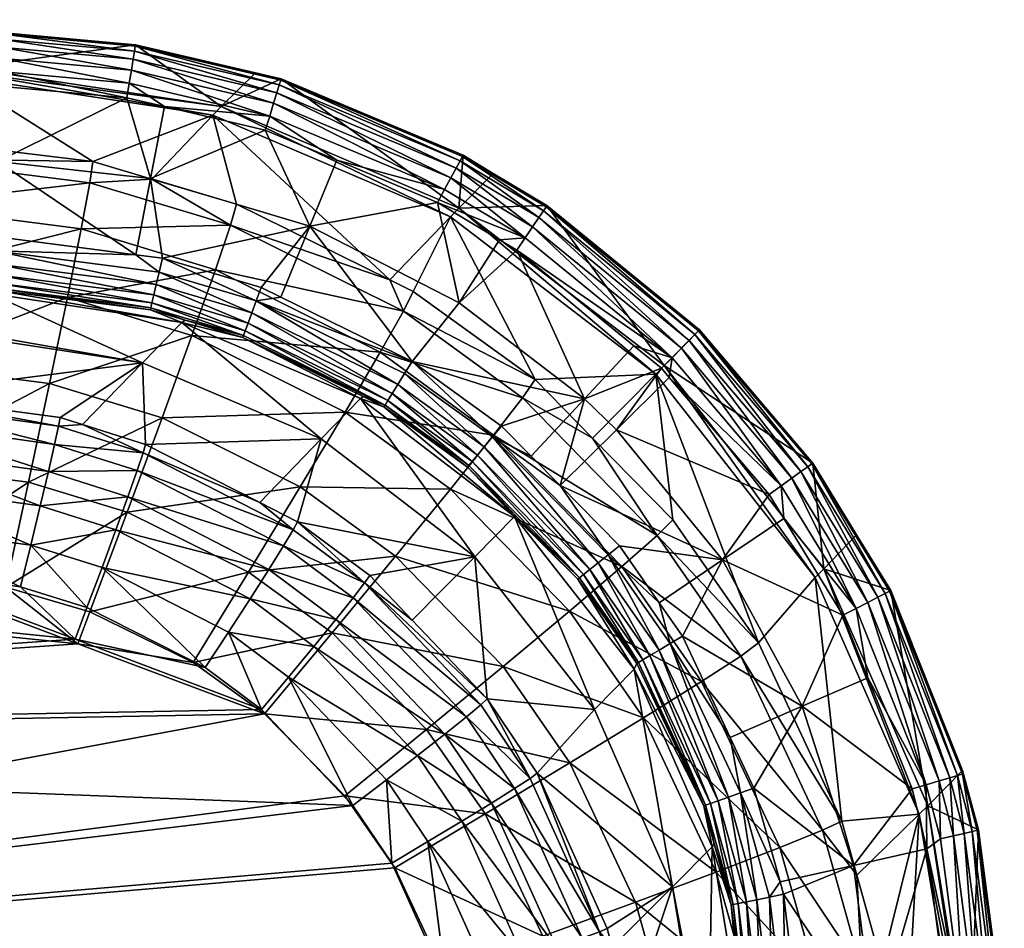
# Model space of a CAD drawing. Extents: x -0.111 to 0.111, y -0.13 to 0.
# Tile 256 of 256: x 0.099 to 0.111, y -0.011 to -0.001. Entities that reach past the tile are written whole.
import ezdxf

# ---------------------------------------------------------------- set-up
doc = ezdxf.new("R2010")
doc.units = 0
doc.layers.add('mesh', color=7, linetype='CONTINUOUS')

msp = doc.modelspace()

# ---------------------------------------------------------------- meshes
at = {"layer": 'mesh'}
mesh = msp.add_polyface(dxfattribs=at)
corners = [(0.095633, -0.003729, -0.281523), (0.098758, -0.003845, -0.28365), (0.098345, -0.004268, -0.297124), (0.098471, -0.001215, -0.296155), (0.095701, -0.000729, -0.281548), (0.098429, -0.001258, -0.297232), (0.090242, -0.002106, -0.313887), (0.097682, -0.002272, -0.313806), (0.097674, -0.002032, -0.312561), (0.090242, -0.002651, -0.315031), (0.097683, -0.002816, -0.31495), (0.090235, -0.003466, -0.316002), (0.097675, -0.003631, -0.315921), (0.09022, -0.004499, -0.316737), (0.097659, -0.004664, -0.316656), (0.100535, -0.004652, -0.298587), (0.098302, -0.004311, -0.298509), (0.099955, -0.002309, -0.312593), (0.098374, -0.001315, -0.298636), (0.09992, -0.002555, -0.313826), (0.099819, -0.003094, -0.314957), (0.099659, -0.003891, -0.315917), (0.099451, -0.004896, -0.316643), (0.092501, -0.000656, -0.281548), (0.0957, -0.000747, -0.281366), (0.095633, -0.003706, -0.281348), (0.098799, -0.003804, -0.281523), (0.098799, -0.003781, -0.281348), (0.095635, -0.003645, -0.281182), (0.098801, -0.00372, -0.281182), (0.095637, -0.00355, -0.281033), (0.098803, -0.003625, -0.281033), (0.09564, -0.003424, -0.280909), (0.098806, -0.003499, -0.280909), (0.095644, -0.003273, -0.280816), (0.09881, -0.003349, -0.280816), (0.095647, -0.003107, -0.280758), (0.098814, -0.003182, -0.280758), (0.098871, -0.000805, -0.281548), (0.098845, -0.002308, -0.280658), (0.089278, -0.001644, -0.280705), (0.095686, -0.001357, -0.280752), (0.098856, -0.001432, -0.280752), (0.09569, -0.001184, -0.280811), (0.098871, -0.00126, -0.280811), (0.095694, -0.001029, -0.280908), (0.098874, -0.001105, -0.280908), (0.095697, -0.000901, -0.281038), (0.098878, -0.000977, -0.281038), (0.095699, -0.000805, -0.281193), (0.09888, -0.000881, -0.281193), (0.098882, -0.000822, -0.281366)]
mesh.append_faces([[corners[k] for k in face] for face in [(0, 1, 2, 2), (3, 4, 5, 5), (6, 7, 8, 8), (9, 10, 7, 7), (11, 12, 10, 10), (13, 14, 12, 12), (15, 2, 1, 1), (15, 16, 2, 2), (17, 18, 8, 8), (7, 17, 8, 8), (10, 19, 7, 7), (12, 20, 10, 10), (14, 21, 12, 12), (14, 22, 21, 21), (23, 4, 24, 24), (25, 26, 0, 0), (25, 27, 26, 26), (28, 27, 25, 25), (28, 29, 27, 27), (30, 29, 28, 28), (30, 31, 29, 29), (32, 31, 30, 30), (32, 33, 31, 31), (34, 33, 32, 32), (34, 35, 33, 33), (36, 35, 34, 34), (36, 37, 35, 35), (26, 1, 0, 0), (3, 38, 4, 4), (39, 37, 36, 36), (40, 41, 42, 42), (40, 42, 39, 39), (43, 42, 41, 41), (43, 44, 42, 42), (45, 44, 43, 43), (45, 46, 44, 44), (47, 46, 45, 45), (47, 48, 46, 46), (49, 48, 47, 47), (49, 50, 48, 48), (24, 50, 49, 49), (24, 51, 50, 50), (4, 51, 24, 24), (4, 38, 51, 51)]])
mesh = msp.add_polyface(dxfattribs=at)
corners = [(0.098471, -0.001215, -0.296155), (0.101448, -0.001669, -0.296251), (0.100451, -0.000948, -0.281549), (0.098429, -0.001258, -0.297232), (0.099955, -0.002309, -0.312593), (0.101351, -0.001769, -0.29874), (0.098374, -0.001315, -0.298636), (0.100643, -0.002514, -0.312599), (0.101628, -0.002807, -0.312606), (0.101848, -0.001274, -0.28155), (0.101558, -0.003051, -0.313831), (0.09992, -0.002555, -0.313826), (0.099819, -0.003094, -0.314957), (0.097682, -0.002272, -0.313806), (0.097683, -0.002816, -0.31495), (0.100353, -0.001567, -0.280751), (0.100789, -0.001669, -0.280751), (0.100626, -0.002506, -0.280658), (0.101963, -0.001943, -0.280751), (0.100448, -0.000965, -0.281367), (0.102015, -0.001778, -0.28081), (0.102145, -0.00136, -0.281368), (0.102127, -0.001415, -0.281194), (0.100439, -0.001022, -0.281193), (0.102099, -0.001507, -0.281038), (0.100424, -0.001117, -0.281038), (0.102061, -0.00163, -0.280908), (0.100404, -0.001244, -0.280908), (0.100379, -0.001397, -0.280811), (0.098871, -0.000805, -0.281548), (0.098845, -0.002308, -0.280658), (0.098856, -0.001432, -0.280752), (0.098882, -0.000822, -0.281366), (0.09888, -0.000881, -0.281193), (0.098878, -0.000977, -0.281038), (0.098874, -0.001105, -0.280908), (0.098871, -0.00126, -0.280811)]
mesh.append_faces([[corners[k] for k in face] for face in [(0, 1, 2, 2), (3, 1, 0, 0), (4, 5, 6, 6), (7, 5, 4, 4), (7, 8, 5, 5), (1, 9, 2, 2), (3, 5, 1, 1), (3, 6, 5, 5), (10, 8, 7, 7), (11, 7, 4, 4), (11, 10, 7, 7), (12, 10, 11, 11), (13, 11, 4, 4), (14, 12, 11, 11), (15, 16, 17, 17), (16, 18, 17, 17), (19, 2, 9, 9), (20, 18, 16, 16), (21, 19, 9, 9), (22, 19, 21, 21), (22, 23, 19, 19), (24, 23, 22, 22), (24, 25, 23, 23), (26, 25, 24, 24), (26, 27, 25, 25), (20, 27, 26, 26), (20, 28, 27, 27), (16, 28, 20, 20), (16, 15, 28, 28), (0, 2, 29, 29), (30, 15, 17, 17), (31, 15, 30, 30), (19, 29, 2, 2), (19, 32, 29, 29), (23, 32, 19, 19), (23, 33, 32, 32), (25, 33, 23, 23), (25, 34, 33, 33), (27, 34, 25, 25), (27, 35, 34, 34), (28, 35, 27, 27), (28, 36, 35, 35), (15, 36, 28, 28), (15, 31, 36, 36)]])
mesh = msp.add_polyface(dxfattribs=at)
corners = [(0.101858, -0.003932, -0.280817), (0.103674, -0.004639, -0.280759), (0.103587, -0.00478, -0.280817), (0.102146, -0.00389, -0.280759), (0.101915, -0.003777, -0.280759), (0.103508, -0.004907, -0.28091), (0.101806, -0.004073, -0.28091), (0.101763, -0.00419, -0.281033), (0.103441, -0.005013, -0.281033), (0.10173, -0.00428, -0.281181), (0.103391, -0.005094, -0.28118), (0.103359, -0.005146, -0.281345), (0.101701, -0.004359, -0.28152), (0.101709, -0.004337, -0.281346), (0.101351, -0.001769, -0.29874), (0.103413, -0.003686, -0.312608), (0.104122, -0.002951, -0.298805), (0.101628, -0.002807, -0.312606), (0.103687, -0.003821, -0.312608), (0.101448, -0.001669, -0.296251), (0.10215, -0.001344, -0.28155), (0.101848, -0.001274, -0.28155), (0.10422, -0.00285, -0.29631), (0.104268, -0.002234, -0.281551), (0.103572, -0.004052, -0.313824), (0.101558, -0.003051, -0.313831), (0.101382, -0.003571, -0.314954), (0.103301, -0.00453, -0.31494), (0.10111, -0.004336, -0.315907), (0.102893, -0.005227, -0.315885), (0.100626, -0.002506, -0.280658), (0.101963, -0.001943, -0.280751), (0.102484, -0.003062, -0.280658), (0.10397, -0.002787, -0.280751), (0.104221, -0.003953, -0.280658), (0.102796, -0.002294, -0.280751), (0.102145, -0.00136, -0.281368), (0.102015, -0.001778, -0.28081), (0.104052, -0.002634, -0.28081), (0.102061, -0.00163, -0.280908), (0.104126, -0.002497, -0.280908), (0.102099, -0.001507, -0.281038), (0.104187, -0.002384, -0.281038), (0.102127, -0.001415, -0.281194), (0.104232, -0.002299, -0.281195), (0.10426, -0.002249, -0.281369)]
mesh.append_faces([[corners[k] for k in face] for face in [(0, 1, 2, 2), (0, 3, 1, 1), (4, 3, 0, 0), (5, 0, 2, 2), (6, 0, 5, 5), (7, 6, 8, 8), (9, 7, 10, 10), (11, 12, 13, 13), (14, 15, 16, 16), (14, 17, 15, 15), (15, 18, 16, 16), (19, 20, 21, 21), (22, 20, 19, 19), (22, 23, 20, 20), (19, 16, 22, 22), (19, 14, 16, 16), (24, 18, 15, 15), (25, 15, 17, 17), (25, 24, 15, 15), (26, 24, 25, 25), (26, 27, 24, 24), (28, 27, 26, 26), (28, 29, 27, 27), (30, 31, 32, 32), (32, 33, 34, 34), (32, 35, 33, 33), (31, 35, 32, 32), (32, 3, 4, 4), (32, 1, 3, 3), (34, 1, 32, 32), (36, 21, 20, 20), (37, 35, 31, 31), (37, 38, 35, 35), (39, 38, 37, 37), (39, 40, 38, 38), (41, 40, 39, 39), (41, 42, 40, 40), (43, 42, 41, 41), (43, 44, 42, 42), (36, 44, 43, 43), (36, 45, 44, 44), (20, 45, 36, 36), (20, 23, 45, 45), (38, 33, 35, 35)]])
mesh = msp.add_polyface(dxfattribs=at)
corners = [(0.104122, -0.002951, -0.298805), (0.105106, -0.004848, -0.312597), (0.106512, -0.004785, -0.298827), (0.103687, -0.003821, -0.312608), (0.105244, -0.002821, -0.281552), (0.10661, -0.004684, -0.296331), (0.107021, -0.004271, -0.281552), (0.10422, -0.00285, -0.29631), (0.10462, -0.002446, -0.281552), (0.104268, -0.002234, -0.281551), (0.103572, -0.004052, -0.313824), (0.103301, -0.00453, -0.31494), (0.104959, -0.005061, -0.31381), (0.104221, -0.003953, -0.280658), (0.104692, -0.003221, -0.280751), (0.104895, -0.003343, -0.280751), (0.10397, -0.002787, -0.280751), (0.105681, -0.005074, -0.280658), (0.103674, -0.004639, -0.280759), (0.106258, -0.004456, -0.280751), (0.106702, -0.004594, -0.28081), (0.106579, -0.004718, -0.280751), (0.104992, -0.003199, -0.28081), (0.10426, -0.002249, -0.281369), (0.105078, -0.00307, -0.280908), (0.106811, -0.004484, -0.280908), (0.10515, -0.002962, -0.281038), (0.106902, -0.004392, -0.281039), (0.105203, -0.002883, -0.281195), (0.106969, -0.004324, -0.281195), (0.105235, -0.002835, -0.281369), (0.10701, -0.004283, -0.281369), (0.108282, -0.005865, -0.281195), (0.104052, -0.002634, -0.28081), (0.104126, -0.002497, -0.280908), (0.104187, -0.002384, -0.281038), (0.104232, -0.002299, -0.281195), (0.108329, -0.005832, -0.281369)]
mesh.append_faces([[corners[k] for k in face] for face in [(0, 1, 2, 2), (0, 3, 1, 1), (4, 5, 6, 6), (4, 7, 5, 5), (8, 7, 4, 4), (8, 9, 7, 7), (7, 2, 5, 5), (7, 0, 2, 2), (10, 1, 3, 3), (11, 12, 10, 10), (13, 14, 15, 15), (13, 16, 14, 14), (13, 17, 18, 18), (15, 17, 13, 13), (15, 19, 17, 17), (20, 21, 19, 19), (22, 14, 16, 16), (23, 8, 4, 4), (23, 9, 8, 8), (15, 20, 19, 19), (22, 15, 14, 14), (22, 20, 15, 15), (24, 20, 22, 22), (24, 25, 20, 20), (26, 25, 24, 24), (26, 27, 25, 25), (28, 27, 26, 26), (28, 29, 27, 27), (30, 29, 28, 28), (30, 31, 29, 29), (31, 32, 29, 29), (33, 22, 16, 16), (34, 22, 33, 33), (34, 24, 22, 22), (35, 24, 34, 34), (35, 26, 24, 24), (36, 26, 35, 35), (36, 28, 26, 26), (23, 28, 36, 36), (23, 30, 28, 28), (4, 30, 23, 23), (4, 31, 30, 30), (6, 31, 4, 4), (6, 37, 31, 31)]])
mesh = msp.add_polyface(dxfattribs=at)
corners = [(0.101709, -0.004337, -0.281346), (0.101701, -0.004359, -0.28152), (0.101029, -0.004158, -0.281522), (0.100631, -0.004014, -0.281349), (0.100625, -0.004036, -0.281523), (0.100644, -0.003955, -0.281184), (0.10173, -0.00428, -0.281181), (0.100666, -0.003863, -0.281036), (0.101763, -0.00419, -0.281033), (0.100694, -0.003741, -0.280913), (0.101806, -0.004073, -0.28091), (0.100728, -0.003596, -0.28082), (0.101858, -0.003932, -0.280817), (0.100766, -0.003434, -0.280761), (0.101915, -0.003777, -0.280759), (0.100455, -0.003394, -0.280761), (0.100993, -0.004184, -0.283689), (0.103073, -0.005069, -0.283714), (0.097602, -0.005026, -0.312373), (0.098302, -0.004311, -0.298509), (0.100535, -0.004652, -0.298587), (0.098758, -0.003845, -0.28365), (0.099819, -0.003094, -0.314957), (0.101382, -0.003571, -0.314954), (0.101558, -0.003051, -0.313831), (0.099659, -0.003891, -0.315917), (0.10111, -0.004336, -0.315907), (0.099451, -0.004896, -0.316643), (0.097675, -0.003631, -0.315921), (0.102484, -0.003062, -0.280658), (0.100626, -0.002506, -0.280658), (0.09881, -0.003349, -0.280816), (0.098814, -0.003182, -0.280758), (0.098799, -0.003781, -0.281348), (0.098799, -0.003804, -0.281523), (0.098801, -0.00372, -0.281182), (0.098803, -0.003625, -0.281033), (0.098806, -0.003499, -0.280909), (0.098845, -0.002308, -0.280658)]
mesh.append_faces([[corners[k] for k in face] for face in [(0, 1, 2, 2), (3, 2, 4, 4), (3, 0, 2, 2), (5, 0, 3, 3), (5, 6, 0, 0), (7, 6, 5, 5), (7, 8, 6, 6), (9, 8, 7, 7), (9, 10, 8, 8), (11, 10, 9, 9), (11, 12, 10, 10), (13, 12, 11, 11), (13, 14, 12, 12), (15, 13, 11, 11), (4, 2, 16, 16), (1, 16, 2, 2), (1, 17, 16, 16), (18, 19, 20, 20), (16, 20, 21, 21), (22, 23, 24, 24), (25, 23, 22, 22), (25, 26, 23, 23), (27, 26, 25, 25), (28, 25, 22, 22), (29, 14, 13, 13), (13, 15, 30, 30), (30, 29, 13, 13), (31, 32, 15, 15), (33, 4, 34, 34), (33, 3, 4, 4), (35, 3, 33, 33), (35, 5, 3, 3), (36, 5, 35, 35), (36, 7, 5, 5), (37, 7, 36, 36), (37, 9, 7, 7), (31, 9, 37, 37), (31, 11, 9, 9), (15, 11, 31, 31), (34, 16, 21, 21), (4, 16, 34, 34), (38, 15, 32, 32), (38, 30, 15, 15)]])
mesh = msp.add_polyface(dxfattribs=at)
corners = [(0.103346, -0.005166, -0.281519), (0.103359, -0.005146, -0.281345), (0.10432, -0.005868, -0.281519), (0.103441, -0.005013, -0.281033), (0.103508, -0.004907, -0.28091), (0.104434, -0.005729, -0.281033), (0.101806, -0.004073, -0.28091), (0.103391, -0.005094, -0.28118), (0.104374, -0.005803, -0.281181), (0.101763, -0.00419, -0.281033), (0.104335, -0.00585, -0.281345), (0.10173, -0.00428, -0.281181), (0.101709, -0.004337, -0.281346), (0.103105, -0.005048, -0.281519), (0.101701, -0.004359, -0.28152), (0.104405, -0.006914, -0.298653), (0.102339, -0.006507, -0.312355), (0.102613, -0.005538, -0.298636), (0.10318, -0.007133, -0.312341), (0.10057, -0.005604, -0.312371), (0.100535, -0.004652, -0.298587), (0.101899, -0.006282, -0.312359), (0.099834, -0.005374, -0.312374), (0.103073, -0.005069, -0.283714), (0.104867, -0.006445, -0.283722), (0.100993, -0.004184, -0.283689), (0.10229, -0.006598, -0.312841), (0.100542, -0.005702, -0.312861), (0.100472, -0.00591, -0.313311), (0.102177, -0.006786, -0.313287), (0.103121, -0.007219, -0.312826), (0.100363, -0.006216, -0.313691), (0.102006, -0.00706, -0.313665), (0.100224, -0.0066, -0.31398), (0.102893, -0.005227, -0.315885), (0.104623, -0.005495, -0.314921), (0.103301, -0.00453, -0.31494), (0.102371, -0.0061, -0.316602), (0.10412, -0.006124, -0.315864), (0.10348, -0.006908, -0.316579), (0.101769, -0.007093, -0.317046), (0.100761, -0.005296, -0.316628), (0.10111, -0.004336, -0.315907), (0.100356, -0.006393, -0.317073), (0.09992, -0.007556, -0.317214), (0.099451, -0.004896, -0.316643)]
mesh.append_faces([[corners[k] for k in face] for face in [(0, 1, 2, 2), (3, 4, 5, 5), (3, 6, 4, 4), (7, 3, 8, 8), (7, 9, 3, 3), (1, 7, 10, 10), (1, 11, 7, 7), (12, 11, 1, 1), (1, 13, 14, 14), (0, 13, 1, 1), (15, 16, 17, 17), (15, 18, 16, 16), (17, 19, 20, 20), (17, 21, 19, 19), (16, 21, 17, 17), (19, 22, 20, 20), (13, 23, 14, 14), (0, 23, 13, 13), (0, 24, 23, 23), (2, 24, 0, 0), (25, 17, 20, 20), (23, 17, 25, 25), (23, 15, 17, 17), (24, 15, 23, 23), (26, 21, 16, 16), (27, 21, 26, 26), (27, 19, 21, 21), (27, 22, 19, 19), (26, 28, 27, 27), (26, 29, 28, 28), (30, 29, 26, 26), (29, 31, 28, 28), (29, 32, 31, 31), (32, 33, 31, 31), (34, 35, 36, 36), (37, 38, 34, 34), (37, 39, 38, 38), (40, 39, 37, 37), (41, 34, 42, 42), (41, 37, 34, 34), (43, 37, 41, 41), (43, 40, 37, 37), (44, 40, 43, 43), (45, 41, 42, 42)]])
mesh = msp.add_polyface(dxfattribs=at)
corners = [(0.105959, -0.00689, -0.280817), (0.105398, -0.006084, -0.28076), (0.106089, -0.006786, -0.280759), (0.104609, -0.005518, -0.280818), (0.10506, -0.005741, -0.28076), (0.104715, -0.00539, -0.28076), (0.103674, -0.004639, -0.280759), (0.103587, -0.00478, -0.280817), (0.104877, -0.006434, -0.281519), (0.104335, -0.00585, -0.281345), (0.105623, -0.007159, -0.281345), (0.10432, -0.005868, -0.281519), (0.103359, -0.005146, -0.281345), (0.105843, -0.006983, -0.28091), (0.104514, -0.005633, -0.28091), (0.103508, -0.004907, -0.28091), (0.105745, -0.007061, -0.281033), (0.104434, -0.005729, -0.281033), (0.105671, -0.007121, -0.281181), (0.104374, -0.005803, -0.281181), (0.103441, -0.005013, -0.281033), (0.103391, -0.005094, -0.28118), (0.104867, -0.006445, -0.283722), (0.106512, -0.004785, -0.298827), (0.105776, -0.005531, -0.312585), (0.106712, -0.006484, -0.312568), (0.105106, -0.004848, -0.312597), (0.106528, -0.006666, -0.313778), (0.104959, -0.005061, -0.31381), (0.104623, -0.005495, -0.314921), (0.106118, -0.007027, -0.314887), (0.10412, -0.006124, -0.315864), (0.10348, -0.006908, -0.316579), (0.105508, -0.007547, -0.315829), (0.103572, -0.004052, -0.313824), (0.103301, -0.00453, -0.31494), (0.102893, -0.005227, -0.315885), (0.107291, -0.00695, -0.280658), (0.105681, -0.005074, -0.280658), (0.106054, -0.005435, -0.280658), (0.106579, -0.004718, -0.280751), (0.10667, -0.004823, -0.280751), (0.106258, -0.004456, -0.280751), (0.106702, -0.004594, -0.28081)]
mesh.append_faces([[corners[k] for k in face] for face in [(0, 1, 2, 2), (3, 1, 0, 0), (3, 4, 1, 1), (3, 5, 4, 4), (3, 6, 5, 5), (7, 6, 3, 3), (8, 9, 10, 10), (11, 9, 8, 8), (11, 12, 9, 9), (13, 3, 0, 0), (14, 3, 13, 13), (14, 7, 3, 3), (15, 7, 14, 14), (16, 14, 13, 13), (17, 14, 16, 16), (17, 15, 14, 14), (18, 17, 16, 16), (19, 17, 18, 18), (19, 20, 17, 17), (9, 19, 10, 10), (9, 21, 19, 19), (11, 8, 22, 22), (23, 24, 25, 25), (23, 26, 24, 24), (27, 25, 24, 24), (28, 24, 26, 26), (28, 27, 24, 24), (29, 27, 28, 28), (29, 30, 27, 27), (31, 30, 29, 29), (32, 33, 31, 31), (34, 28, 26, 26), (35, 29, 28, 28), (36, 31, 29, 29), (37, 2, 1, 1), (38, 5, 6, 6), (39, 40, 41, 41), (38, 40, 39, 39), (38, 42, 40, 40), (1, 39, 37, 37), (1, 38, 39, 39), (4, 38, 1, 1), (4, 5, 38, 38), (43, 41, 40, 40)]])
mesh = msp.add_polyface(dxfattribs=at)
corners = [(0.082897, -0.009046, -0.31436), (0.090187, -0.006891, -0.314327), (0.099748, -0.007874, -0.314209), (0.101953, -0.008745, -0.31717), (0.099781, -0.007927, -0.317209), (0.082851, -0.0091, -0.31736), (0.090174, -0.006942, -0.317327), (0.097609, -0.007108, -0.317247), (0.083198, -0.004345, -0.306148), (0.097602, -0.005026, -0.312373), (0.090211, -0.004861, -0.312453), (0.082907, -0.006001, -0.314272), (0.090206, -0.005914, -0.314091), (0.090198, -0.006387, -0.314272), (0.082908, -0.00577, -0.314152), (0.082908, -0.005582, -0.314054), (0.090212, -0.005501, -0.313797), (0.082927, -0.005099, -0.313589), (0.082933, -0.004988, -0.313422), (0.090215, -0.005175, -0.313409), (0.090215, -0.004957, -0.312951), (0.097577, -0.007056, -0.314247), (0.097588, -0.006552, -0.314192), (0.097597, -0.006078, -0.314011), (0.097603, -0.005665, -0.313717), (0.097606, -0.005339, -0.313329), (0.097606, -0.005121, -0.312871), (0.082853, -0.005862, -0.317329), (0.082851, -0.006359, -0.317389), (0.0902, -0.005683, -0.317188), (0.082856, -0.00554, -0.317234), (0.082865, -0.004729, -0.316994), (0.09022, -0.004499, -0.316737), (0.097659, -0.004664, -0.316656), (0.097637, -0.005848, -0.317108), (0.082895, -0.006741, -0.3144), (0.08285, -0.006792, -0.3174), (0.082902, -0.006238, -0.314343), (0.08291, -0.005423, -0.313933), (0.082953, -0.004811, -0.313022), (0.082974, -0.004714, -0.312545), (0.082963, -0.004748, -0.312797)]
mesh.append_faces([[corners[k] for k in face] for face in [(0, 1, 2, 2), (3, 4, 5, 5), (4, 6, 5, 5), (4, 7, 6, 6), (8, 9, 10, 10), (11, 12, 13, 13), (14, 12, 11, 11), (14, 15, 12, 12), (16, 17, 18, 18), (19, 18, 20, 20), (19, 16, 18, 18), (13, 21, 1, 1), (13, 22, 21, 21), (12, 22, 13, 13), (12, 23, 22, 22), (16, 23, 12, 12), (16, 24, 23, 23), (19, 24, 16, 16), (19, 25, 24, 24), (20, 25, 19, 19), (20, 26, 25, 25), (10, 26, 20, 20), (10, 9, 26, 26), (6, 27, 28, 28), (29, 27, 6, 6), (29, 30, 27, 27), (29, 31, 30, 30), (32, 31, 29, 29), (29, 33, 32, 32), (6, 34, 29, 29), (0, 35, 1, 1), (6, 36, 5, 5), (35, 13, 1, 1), (37, 13, 35, 35), (11, 13, 37, 37), (12, 38, 16, 16), (12, 15, 38, 38), (16, 38, 17, 17), (20, 18, 39, 39), (20, 40, 10, 10), (20, 41, 40, 40), (39, 41, 20, 20), (6, 28, 36, 36)]])
mesh = msp.add_polyface(dxfattribs=at)
corners = [(0.10668, -0.007924, -0.280817), (0.106551, -0.00745, -0.280759), (0.106822, -0.007838, -0.280759), (0.107708, -0.007918, -0.312535), (0.106512, -0.004785, -0.298827), (0.106712, -0.006484, -0.312568), (0.108371, -0.007155, -0.298805), (0.108852, -0.006657, -0.281551), (0.10847, -0.007055, -0.29631), (0.109249, -0.007308, -0.281551), (0.108343, -0.005822, -0.281552), (0.10661, -0.004684, -0.296331), (0.107021, -0.004271, -0.281552), (0.106528, -0.006666, -0.313778), (0.107502, -0.00807, -0.313745), (0.106118, -0.007027, -0.314887), (0.107047, -0.008366, -0.314855), (0.107291, -0.00695, -0.280658), (0.106054, -0.005435, -0.280658), (0.10667, -0.004823, -0.280751), (0.107832, -0.006187, -0.280751), (0.108003, -0.006468, -0.280751), (0.108218, -0.008654, -0.280658), (0.108691, -0.007595, -0.280751), (0.108845, -0.007516, -0.28081), (0.107973, -0.006086, -0.28081), (0.106702, -0.004594, -0.28081), (0.106811, -0.004484, -0.280908), (0.108099, -0.005996, -0.280908), (0.106902, -0.004392, -0.281039), (0.108204, -0.005921, -0.281038), (0.106969, -0.004324, -0.281195), (0.108282, -0.005865, -0.281195), (0.10701, -0.004283, -0.281369), (0.108329, -0.005832, -0.281369), (0.109235, -0.007315, -0.281369), (0.109183, -0.007342, -0.281195), (0.109098, -0.007386, -0.281038), (0.108983, -0.007445, -0.280908), (0.110029, -0.009463, -0.281194), (0.108981, -0.008323, -0.280751)]
mesh.append_faces([[corners[k] for k in face] for face in [(0, 1, 2, 2), (3, 4, 5, 5), (3, 6, 4, 4), (7, 8, 9, 9), (10, 8, 7, 7), (10, 11, 8, 8), (12, 11, 10, 10), (11, 6, 8, 8), (11, 4, 6, 6), (13, 3, 5, 5), (13, 14, 3, 3), (15, 16, 14, 14), (2, 1, 17, 17), (18, 19, 20, 20), (17, 20, 21, 21), (17, 18, 20, 20), (17, 22, 2, 2), (21, 23, 17, 17), (24, 23, 21, 21), (25, 20, 19, 19), (26, 25, 19, 19), (27, 25, 26, 26), (27, 28, 25, 25), (29, 28, 27, 27), (29, 30, 28, 28), (31, 30, 29, 29), (31, 32, 30, 30), (33, 34, 32, 32), (10, 34, 12, 12), (10, 7, 34, 34), (35, 7, 9, 9), (35, 34, 7, 7), (36, 34, 35, 35), (36, 32, 34, 34), (37, 32, 36, 36), (37, 30, 32, 32), (38, 30, 37, 37), (38, 28, 30, 30), (24, 28, 38, 38), (24, 25, 28, 28), (21, 25, 24, 24), (21, 20, 25, 25), (39, 36, 35, 35), (40, 23, 24, 24)]])
mesh = msp.add_polyface(dxfattribs=at)
corners = [(0.099748, -0.007874, -0.314209), (0.099111, -0.007262, -0.314227), (0.099887, -0.007504, -0.314214), (0.097577, -0.007056, -0.314247), (0.090187, -0.006891, -0.314327), (0.101919, -0.008693, -0.314171), (0.082897, -0.009046, -0.31436), (0.102984, -0.00981, -0.314139), (0.099781, -0.007927, -0.317209), (0.09992, -0.007556, -0.317214), (0.098943, -0.007267, -0.317229), (0.101124, -0.008147, -0.31719), (0.097609, -0.007108, -0.317247), (0.0902, -0.005683, -0.317188), (0.097637, -0.005848, -0.317108), (0.097659, -0.004664, -0.316656), (0.090174, -0.006942, -0.317327), (0.100535, -0.004652, -0.298587), (0.099573, -0.005292, -0.312375), (0.097602, -0.005026, -0.312373), (0.099834, -0.005374, -0.312374), (0.099231, -0.006778, -0.314171), (0.097588, -0.006552, -0.314192), (0.097597, -0.006078, -0.314011), (0.099556, -0.005391, -0.312867), (0.100542, -0.005702, -0.312861), (0.097606, -0.005121, -0.312871), (0.09951, -0.005605, -0.313319), (0.100472, -0.00591, -0.313311), (0.097606, -0.005339, -0.313329), (0.099437, -0.005922, -0.313702), (0.100363, -0.006216, -0.313691), (0.097603, -0.005665, -0.313717), (0.099342, -0.006321, -0.313992), (0.100224, -0.0066, -0.31398), (0.100062, -0.007039, -0.314158), (0.099207, -0.006046, -0.31709), (0.100761, -0.005296, -0.316628), (0.099451, -0.004896, -0.316643), (0.100356, -0.006393, -0.317073)]
mesh.append_faces([[corners[k] for k in face] for face in [(0, 1, 2, 2), (0, 3, 1, 1), (0, 4, 3, 3), (5, 6, 0, 0), (7, 6, 5, 5), (8, 9, 10, 10), (11, 9, 8, 8), (10, 12, 8, 8), (13, 14, 15, 15), (16, 12, 14, 14), (17, 18, 19, 19), (17, 20, 18, 18), (21, 22, 23, 23), (24, 20, 25, 25), (24, 18, 20, 20), (19, 18, 24, 24), (24, 26, 19, 19), (24, 27, 26, 26), (25, 27, 24, 24), (25, 28, 27, 27), (27, 29, 26, 26), (27, 30, 29, 29), (28, 30, 27, 27), (28, 31, 30, 30), (30, 32, 29, 29), (30, 33, 32, 32), (31, 33, 30, 30), (31, 34, 33, 33), (33, 23, 32, 32), (33, 21, 23, 23), (34, 21, 33, 33), (34, 35, 21, 21), (2, 21, 35, 35), (1, 21, 2, 2), (1, 22, 21, 21), (3, 22, 1, 1), (36, 37, 38, 38), (36, 39, 37, 37), (10, 39, 36, 36), (10, 9, 39, 39), (14, 38, 15, 15), (14, 36, 38, 38), (12, 36, 14, 14), (12, 10, 36, 36)]])
mesh = msp.add_polyface(dxfattribs=at)
corners = [(0.105959, -0.00689, -0.280817), (0.106551, -0.00745, -0.280759), (0.10668, -0.007924, -0.280817), (0.10629, -0.008158, -0.28152), (0.105623, -0.007159, -0.281345), (0.10631, -0.008146, -0.281345), (0.105605, -0.007174, -0.281519), (0.106089, -0.006786, -0.280759), (0.104877, -0.006434, -0.281519), (0.106552, -0.008001, -0.28091), (0.105843, -0.006983, -0.28091), (0.106445, -0.008065, -0.281033), (0.105745, -0.007061, -0.281033), (0.106363, -0.008114, -0.281181), (0.105671, -0.007121, -0.281181), (0.104374, -0.005803, -0.281181), (0.104549, -0.00857, -0.312308), (0.1058, -0.008692, -0.298636), (0.105132, -0.009436, -0.312287), (0.104405, -0.006914, -0.298653), (0.103675, -0.007653, -0.31233), (0.104867, -0.006445, -0.283722), (0.106262, -0.008224, -0.283714), (0.106708, -0.01076, -0.298587), (0.10717, -0.010294, -0.283689), (0.10505, -0.009497, -0.312771), (0.104473, -0.00864, -0.312792), (0.104306, -0.00878, -0.313236), (0.104868, -0.009615, -0.313215), (0.104055, -0.00898, -0.313613), (0.104597, -0.009785, -0.313593), (0.103738, -0.009229, -0.313899), (0.104254, -0.009995, -0.31388), (0.105512, -0.009315, -0.316517), (0.107216, -0.010587, -0.315754), (0.10637, -0.00879, -0.315799), (0.106118, -0.007027, -0.314887), (0.107502, -0.00807, -0.313745), (0.106528, -0.006666, -0.313778), (0.105508, -0.007547, -0.315829), (0.107047, -0.008366, -0.314855), (0.104734, -0.008192, -0.316545), (0.103843, -0.008925, -0.316992), (0.104526, -0.00991, -0.316967), (0.10412, -0.006124, -0.315864), (0.10348, -0.006908, -0.316579), (0.107291, -0.00695, -0.280658)]
mesh.append_faces([[corners[k] for k in face] for face in [(0, 1, 2, 2), (3, 4, 5, 5), (6, 4, 3, 3), (0, 7, 1, 1), (8, 4, 6, 6), (9, 0, 2, 2), (10, 0, 9, 9), (11, 10, 9, 9), (12, 10, 11, 11), (13, 12, 11, 11), (14, 12, 13, 13), (5, 14, 13, 13), (4, 14, 5, 5), (4, 15, 14, 14), (16, 17, 18, 18), (16, 19, 17, 17), (20, 19, 16, 16), (21, 6, 22, 22), (21, 8, 6, 6), (6, 3, 22, 22), (21, 17, 19, 19), (22, 17, 21, 21), (22, 23, 17, 17), (24, 23, 22, 22), (25, 16, 18, 18), (25, 26, 16, 16), (25, 27, 26, 26), (25, 28, 27, 27), (28, 29, 27, 27), (28, 30, 29, 29), (30, 31, 29, 29), (30, 32, 31, 31), (33, 34, 35, 35), (36, 37, 38, 38), (39, 40, 36, 36), (39, 35, 40, 40), (41, 35, 39, 39), (41, 33, 35, 35), (42, 33, 41, 41), (42, 43, 33, 33), (44, 39, 36, 36), (45, 41, 39, 39), (46, 1, 7, 7)]])
mesh = msp.add_polyface(dxfattribs=at)
corners = [(0.099748, -0.007874, -0.314209), (0.099887, -0.007504, -0.314214), (0.101264, -0.008205, -0.314187), (0.101919, -0.008693, -0.314171), (0.101124, -0.008147, -0.31719), (0.099781, -0.007927, -0.317209), (0.101953, -0.008745, -0.31717), (0.103675, -0.007653, -0.31233), (0.10318, -0.007133, -0.312341), (0.104405, -0.006914, -0.298653), (0.104549, -0.00857, -0.312308), (0.103121, -0.007219, -0.312826), (0.104473, -0.00864, -0.312792), (0.102339, -0.006507, -0.312355), (0.10229, -0.006598, -0.312841), (0.102987, -0.007392, -0.313271), (0.102177, -0.006786, -0.313287), (0.104306, -0.00878, -0.313236), (0.102006, -0.00706, -0.313665), (0.102786, -0.007644, -0.313648), (0.104055, -0.00898, -0.313613), (0.101787, -0.007402, -0.313951), (0.100224, -0.0066, -0.31398), (0.10253, -0.007958, -0.313934), (0.103738, -0.009229, -0.313899), (0.100062, -0.007039, -0.314158), (0.101535, -0.007792, -0.314129), (0.102235, -0.008315, -0.314112), (0.103374, -0.009511, -0.314078), (0.104254, -0.009995, -0.31388), (0.102984, -0.00981, -0.314139), (0.102891, -0.0097, -0.317142), (0.104526, -0.00991, -0.316967), (0.103843, -0.008925, -0.316992), (0.102742, -0.0078, -0.317024), (0.104734, -0.008192, -0.316545), (0.10348, -0.006908, -0.316579), (0.101769, -0.007093, -0.317046), (0.09992, -0.007556, -0.317214)]
mesh.append_faces([[corners[k] for k in face] for face in [(0, 1, 2, 2), (3, 0, 2, 2), (4, 5, 6, 6), (7, 8, 9, 9), (10, 11, 7, 7), (10, 12, 11, 11), (11, 8, 7, 7), (11, 13, 8, 8), (14, 13, 11, 11), (11, 15, 16, 16), (12, 15, 11, 11), (12, 17, 15, 15), (15, 18, 16, 16), (15, 19, 18, 18), (17, 19, 15, 15), (17, 20, 19, 19), (18, 21, 22, 22), (19, 21, 18, 18), (19, 23, 21, 21), (20, 23, 19, 19), (20, 24, 23, 23), (21, 25, 22, 22), (21, 26, 25, 25), (23, 26, 21, 21), (23, 27, 26, 26), (24, 27, 23, 23), (24, 28, 27, 27), (29, 28, 24, 24), (30, 27, 28, 28), (3, 27, 30, 30), (3, 26, 27, 27), (2, 26, 3, 3), (2, 25, 26, 26), (1, 25, 2, 2), (31, 32, 33, 33), (34, 35, 36, 36), (34, 33, 35, 35), (6, 33, 34, 34), (6, 31, 33, 33), (37, 34, 36, 36), (4, 34, 37, 37), (4, 6, 34, 34), (38, 4, 37, 37)]])
mesh = msp.add_polyface(dxfattribs=at)
corners = [(0.1075, -0.009665, -0.280817), (0.107378, -0.009018, -0.280759), (0.107656, -0.00961, -0.280759), (0.10668, -0.007924, -0.280817), (0.106822, -0.007838, -0.280759), (0.107071, -0.009816, -0.281521), (0.10631, -0.008146, -0.281345), (0.107093, -0.009808, -0.281346), (0.10629, -0.008158, -0.28152), (0.107359, -0.009715, -0.28091), (0.106552, -0.008001, -0.28091), (0.10724, -0.009756, -0.281033), (0.106445, -0.008065, -0.281033), (0.10715, -0.009788, -0.281181), (0.106363, -0.008114, -0.281181), (0.106262, -0.008224, -0.283714), (0.108681, -0.009993, -0.312479), (0.108371, -0.007155, -0.298805), (0.107708, -0.007918, -0.312535), (0.109582, -0.009913, -0.29874), (0.109249, -0.007308, -0.281551), (0.10847, -0.007055, -0.29631), (0.10968, -0.009814, -0.296251), (0.107502, -0.00807, -0.313745), (0.108456, -0.0101, -0.313691), (0.107047, -0.008366, -0.314855), (0.10637, -0.00879, -0.315799), (0.107958, -0.010302, -0.314806), (0.108218, -0.008654, -0.280658), (0.108817, -0.010509, -0.280658), (0.107291, -0.00695, -0.280658), (0.108691, -0.007595, -0.280751), (0.108981, -0.008323, -0.280751), (0.109498, -0.009618, -0.280751), (0.109664, -0.009569, -0.280811), (0.110029, -0.009463, -0.281194), (0.109235, -0.007315, -0.281369), (0.110084, -0.009447, -0.281368), (0.109936, -0.00949, -0.281038), (0.109183, -0.007342, -0.281195), (0.109098, -0.007386, -0.281038), (0.109813, -0.009526, -0.280908), (0.108983, -0.007445, -0.280908), (0.108845, -0.007516, -0.28081), (0.110198, -0.010114, -0.281194), (0.110105, -0.010136, -0.281038), (0.110085, -0.009404, -0.28155), (0.110255, -0.010101, -0.281367)]
mesh.append_faces([[corners[k] for k in face] for face in [(0, 1, 2, 2), (3, 1, 0, 0), (3, 4, 1, 1), (5, 6, 7, 7), (8, 6, 5, 5), (9, 3, 0, 0), (10, 3, 9, 9), (11, 10, 9, 9), (12, 10, 11, 11), (13, 12, 11, 11), (14, 12, 13, 13), (7, 14, 13, 13), (6, 14, 7, 7), (15, 8, 5, 5), (16, 17, 18, 18), (16, 19, 17, 17), (20, 21, 22, 22), (21, 19, 22, 22), (21, 17, 19, 19), (23, 16, 18, 18), (23, 24, 16, 16), (25, 24, 23, 23), (26, 27, 25, 25), (28, 1, 4, 4), (28, 2, 1, 1), (29, 2, 28, 28), (30, 31, 28, 28), (28, 32, 33, 33), (31, 32, 28, 28), (34, 33, 32, 32), (35, 36, 37, 37), (38, 39, 35, 35), (38, 40, 39, 39), (41, 40, 38, 38), (41, 42, 40, 40), (34, 42, 41, 41), (34, 43, 42, 42), (32, 43, 34, 34), (44, 35, 37, 37), (45, 38, 35, 35), (20, 22, 46, 46), (36, 20, 46, 46), (37, 36, 46, 46), (47, 37, 46, 46)]])
mesh = msp.add_polyface(dxfattribs=at)
corners = [(0.107193, -0.010257, -0.281521), (0.107093, -0.009808, -0.281346), (0.107415, -0.010966, -0.281347), (0.107071, -0.009816, -0.281521), (0.10715, -0.009788, -0.281181), (0.10724, -0.009756, -0.281033), (0.107474, -0.010954, -0.281181), (0.106524, -0.018157, -0.312092), (0.106377, -0.013689, -0.312176), (0.107072, -0.012989, -0.298509), (0.106708, -0.01076, -0.298587), (0.106004, -0.011463, -0.312236), (0.105947, -0.011244, -0.312241), (0.106209, -0.012249, -0.312215), (0.105132, -0.009436, -0.312287), (0.1058, -0.008692, -0.298636), (0.106262, -0.008224, -0.283714), (0.10717, -0.010294, -0.283689), (0.107392, -0.01097, -0.281521), (0.107124, -0.012937, -0.296856), (0.107533, -0.012525, -0.28365), (0.106285, -0.013701, -0.312665), (0.106116, -0.012277, -0.312701), (0.106075, -0.013717, -0.313116), (0.105856, -0.011284, -0.312727), (0.10505, -0.009497, -0.312771), (0.105655, -0.011359, -0.313173), (0.105909, -0.012327, -0.313149), (0.10576, -0.013735, -0.313501), (0.105355, -0.011464, -0.313552), (0.1056, -0.012397, -0.313531), (0.105359, -0.013754, -0.313797), (0.105208, -0.012481, -0.313823), (0.106642, -0.012248, -0.316448), (0.106825, -0.013751, -0.316414), (0.107826, -0.013703, -0.315676), (0.105515, -0.012483, -0.316909), (0.105673, -0.013801, -0.316882), (0.106275, -0.010938, -0.316478), (0.107622, -0.012038, -0.315718), (0.107216, -0.010587, -0.315754), (0.105195, -0.011333, -0.316934), (0.105512, -0.009315, -0.316517), (0.104526, -0.00991, -0.316967)]
mesh.append_faces([[corners[k] for k in face] for face in [(0, 1, 2, 2), (3, 1, 0, 0), (4, 5, 6, 6), (1, 4, 2, 2), (7, 8, 9, 9), (10, 11, 12, 12), (10, 13, 11, 11), (14, 10, 12, 12), (14, 15, 10, 10), (16, 3, 17, 17), (17, 0, 18, 18), (3, 0, 17, 17), (9, 10, 19, 19), (9, 13, 10, 10), (8, 13, 9, 9), (17, 19, 10, 10), (20, 19, 17, 17), (13, 8, 21, 21), (22, 21, 23, 23), (22, 13, 21, 21), (22, 11, 13, 13), (24, 11, 22, 22), (24, 12, 11, 11), (24, 14, 12, 12), (25, 14, 24, 24), (22, 26, 24, 24), (22, 27, 26, 26), (23, 27, 22, 22), (23, 28, 27, 27), (27, 29, 26, 26), (27, 30, 29, 29), (28, 30, 27, 27), (28, 31, 30, 30), (31, 32, 30, 30), (33, 34, 35, 35), (36, 34, 33, 33), (36, 37, 34, 34), (38, 39, 40, 40), (38, 33, 39, 39), (41, 33, 38, 38), (41, 36, 33, 33), (42, 38, 40, 40), (43, 38, 42, 42), (43, 41, 38, 38)]])
mesh = msp.add_polyface(dxfattribs=at)
corners = [(0.107838, -0.010878, -0.280816), (0.107961, -0.010701, -0.280758), (0.108001, -0.010845, -0.280758), (0.1075, -0.009665, -0.280817), (0.107656, -0.00961, -0.280759), (0.107193, -0.010257, -0.281521), (0.107415, -0.010966, -0.281347), (0.107392, -0.01097, -0.281521), (0.107691, -0.010909, -0.280909), (0.107359, -0.009715, -0.28091), (0.107568, -0.010934, -0.281033), (0.10724, -0.009756, -0.281033), (0.107474, -0.010954, -0.281181), (0.10715, -0.009788, -0.281181), (0.108855, -0.010625, -0.31246), (0.109582, -0.009913, -0.29874), (0.108681, -0.009993, -0.312479), (0.109144, -0.011668, -0.312428), (0.110166, -0.012786, -0.296155), (0.110272, -0.010097, -0.28155), (0.10968, -0.009814, -0.296251), (0.110134, -0.012818, -0.296962), (0.108913, -0.011739, -0.313644), (0.108456, -0.0101, -0.313691), (0.107958, -0.010302, -0.314806), (0.107216, -0.010587, -0.315754), (0.108395, -0.011865, -0.314764), (0.107047, -0.008366, -0.314855), (0.10637, -0.00879, -0.315799), (0.108817, -0.010509, -0.280658), (0.108218, -0.008654, -0.280658), (0.109498, -0.009618, -0.280751), (0.110198, -0.010114, -0.281194), (0.110084, -0.009447, -0.281368), (0.110255, -0.010101, -0.281367), (0.110105, -0.010136, -0.281038), (0.110029, -0.009463, -0.281194), (0.109979, -0.010165, -0.280908), (0.109936, -0.00949, -0.281038), (0.109813, -0.009526, -0.280908), (0.109828, -0.0102, -0.280811), (0.109664, -0.009569, -0.280811), (0.107574, -0.012474, -0.281523), (0.110085, -0.009404, -0.28155), (0.110572, -0.012378, -0.281548), (0.10967, -0.010317, -0.280751), (0.109062, -0.012421, -0.280659), (0.110555, -0.012378, -0.281366), (0.110497, -0.01238, -0.281193), (0.110401, -0.012384, -0.281038), (0.110272, -0.012388, -0.280908), (0.110118, -0.012394, -0.280811)]
mesh.append_faces([[corners[k] for k in face] for face in [(0, 1, 2, 2), (3, 1, 0, 0), (3, 4, 1, 1), (5, 6, 7, 7), (8, 3, 0, 0), (9, 3, 8, 8), (10, 9, 8, 8), (11, 9, 10, 10), (12, 11, 10, 10), (6, 13, 12, 12), (14, 15, 16, 16), (14, 17, 15, 15), (18, 19, 20, 20), (20, 15, 21, 21), (22, 17, 14, 14), (23, 14, 16, 16), (23, 22, 14, 14), (24, 22, 23, 23), (25, 26, 24, 24), (27, 24, 23, 23), (28, 25, 24, 24), (29, 1, 4, 4), (2, 1, 29, 29), (30, 31, 29, 29), (32, 33, 34, 34), (35, 36, 32, 32), (37, 38, 35, 35), (37, 39, 38, 38), (40, 39, 37, 37), (40, 41, 39, 39), (6, 42, 7, 7), (20, 19, 43, 43), (18, 44, 19, 19), (29, 31, 45, 45), (46, 29, 45, 45), (34, 43, 19, 19), (45, 41, 40, 40), (45, 31, 41, 41), (47, 34, 19, 19), (48, 32, 34, 34), (49, 35, 32, 32), (50, 37, 35, 35), (51, 40, 37, 37), (45, 40, 51, 51)]])
mesh = msp.add_polyface(dxfattribs=at)
corners = [(0.102984, -0.00981, -0.314139), (0.082899, -0.012245, -0.314303), (0.082897, -0.009046, -0.31436), (0.103438, -0.010483, -0.314122), (0.082901, -0.015444, -0.314245), (0.104275, -0.012672, -0.314073), (0.104405, -0.013793, -0.314051), (0.104072, -0.01189, -0.314089), (0.10431, -0.012726, -0.317072), (0.082855, -0.0155, -0.317245), (0.10444, -0.013847, -0.31705), (0.082853, -0.0123, -0.317303), (0.102891, -0.0097, -0.317142), (0.101953, -0.008745, -0.31717), (0.103472, -0.010537, -0.317121), (0.10404, -0.011748, -0.317093), (0.082851, -0.0091, -0.31736), (0.105856, -0.011284, -0.312727), (0.104868, -0.009615, -0.313215), (0.10505, -0.009497, -0.312771), (0.105655, -0.011359, -0.313173), (0.104597, -0.009785, -0.313593), (0.105355, -0.011464, -0.313552), (0.104254, -0.009995, -0.31388), (0.104975, -0.011593, -0.313843), (0.1056, -0.012397, -0.313531), (0.105208, -0.012481, -0.313823), (0.105359, -0.013754, -0.313797), (0.104898, -0.013774, -0.313984), (0.103859, -0.010233, -0.31406), (0.103374, -0.009511, -0.314078), (0.104538, -0.011738, -0.314025), (0.104757, -0.012575, -0.314007), (0.105673, -0.013801, -0.316882), (0.105515, -0.012483, -0.316909), (0.105195, -0.011333, -0.316934), (0.104526, -0.00991, -0.316967)]
mesh.append_faces([[corners[k] for k in face] for face in [(0, 1, 2, 2), (3, 1, 0, 0), (4, 5, 6, 6), (1, 5, 4, 4), (1, 7, 5, 5), (3, 7, 1, 1), (8, 9, 10, 10), (8, 11, 9, 9), (11, 12, 13, 13), (11, 14, 12, 12), (11, 15, 14, 14), (8, 15, 11, 11), (13, 16, 11, 11), (17, 18, 19, 19), (17, 20, 18, 18), (20, 21, 18, 18), (20, 22, 21, 21), (22, 23, 21, 21), (22, 24, 23, 23), (25, 24, 22, 22), (25, 26, 24, 24), (27, 28, 26, 26), (23, 29, 30, 30), (24, 29, 23, 23), (24, 31, 29, 29), (26, 31, 24, 24), (26, 32, 31, 31), (28, 32, 26, 26), (28, 6, 32, 32), (5, 32, 6, 6), (5, 31, 32, 32), (7, 31, 5, 5), (7, 29, 31, 31), (3, 29, 7, 7), (3, 30, 29, 29), (0, 30, 3, 3), (8, 33, 34, 34), (8, 10, 33, 33), (15, 34, 35, 35), (15, 8, 34, 34), (14, 35, 36, 36), (14, 15, 35, 35), (12, 14, 36, 36)]])
mesh = msp.add_polyface(dxfattribs=at)
corners = [(0.107778, -0.018873, -0.281523), (0.107124, -0.012937, -0.296856), (0.107533, -0.012525, -0.28365), (0.10717, -0.010294, -0.283689), (0.107392, -0.01097, -0.281521), (0.109582, -0.009913, -0.29874), (0.110068, -0.012885, -0.298636), (0.110134, -0.012818, -0.296962), (0.10937, -0.013587, -0.312363), (0.109144, -0.011668, -0.312428), (0.10968, -0.009814, -0.296251), (0.110166, -0.012786, -0.296155), (0.108913, -0.011739, -0.313644), (0.109139, -0.013618, -0.313586), (0.108395, -0.011865, -0.314764), (0.108614, -0.013657, -0.314713), (0.107622, -0.012038, -0.315718), (0.107826, -0.013703, -0.315676), (0.106642, -0.012248, -0.316448), (0.107958, -0.010302, -0.314806), (0.107216, -0.010587, -0.315754), (0.108001, -0.010845, -0.280758), (0.108196, -0.012451, -0.280758), (0.108029, -0.012457, -0.280816), (0.107838, -0.010878, -0.280816), (0.107879, -0.012463, -0.280909), (0.107691, -0.010909, -0.280909), (0.107753, -0.012467, -0.281033), (0.107568, -0.010934, -0.281033), (0.107657, -0.012471, -0.281182), (0.107474, -0.010954, -0.281181), (0.107597, -0.012473, -0.281348), (0.107415, -0.010966, -0.281347), (0.107574, -0.012474, -0.281523), (0.107801, -0.018872, -0.281348), (0.107862, -0.018871, -0.281182), (0.107957, -0.018868, -0.281033), (0.108083, -0.018864, -0.280909), (0.109062, -0.012421, -0.280659), (0.108817, -0.010509, -0.280658), (0.10967, -0.010317, -0.280751), (0.109945, -0.01239, -0.280752), (0.109236, -0.017533, -0.280658), (0.110118, -0.012394, -0.280811), (0.110094, -0.017506, -0.280752), (0.110555, -0.012378, -0.281366), (0.110272, -0.010097, -0.28155), (0.110572, -0.012378, -0.281548), (0.110497, -0.01238, -0.281193), (0.110255, -0.010101, -0.281367), (0.110401, -0.012384, -0.281038), (0.110198, -0.010114, -0.281194), (0.110272, -0.012388, -0.280908), (0.110105, -0.010136, -0.281038), (0.109979, -0.010165, -0.280908)]
mesh.append_faces([[corners[k] for k in face] for face in [(0, 1, 2, 2), (3, 4, 2, 2), (5, 6, 7, 7), (5, 8, 6, 6), (5, 9, 8, 8), (10, 7, 11, 11), (12, 8, 9, 9), (12, 13, 8, 8), (14, 13, 12, 12), (14, 15, 13, 13), (16, 15, 14, 14), (16, 17, 15, 15), (18, 17, 16, 16), (19, 14, 12, 12), (20, 16, 14, 14), (21, 22, 23, 23), (24, 23, 25, 25), (26, 25, 27, 27), (28, 27, 29, 29), (30, 29, 31, 31), (32, 31, 33, 33), (24, 21, 23, 23), (26, 24, 25, 25), (28, 26, 27, 27), (30, 28, 29, 29), (32, 30, 31, 31), (31, 0, 33, 33), (29, 34, 31, 31), (27, 35, 29, 29), (25, 36, 27, 27), (23, 37, 25, 25), (0, 2, 33, 33), (2, 4, 33, 33), (21, 38, 22, 22), (21, 39, 38, 38), (38, 40, 41, 41), (38, 42, 22, 22), (43, 44, 41, 41), (43, 41, 40, 40), (45, 46, 47, 47), (48, 49, 45, 45), (50, 51, 48, 48), (52, 53, 50, 50), (43, 54, 52, 52)]])

doc.saveas('drawing.dxf')
